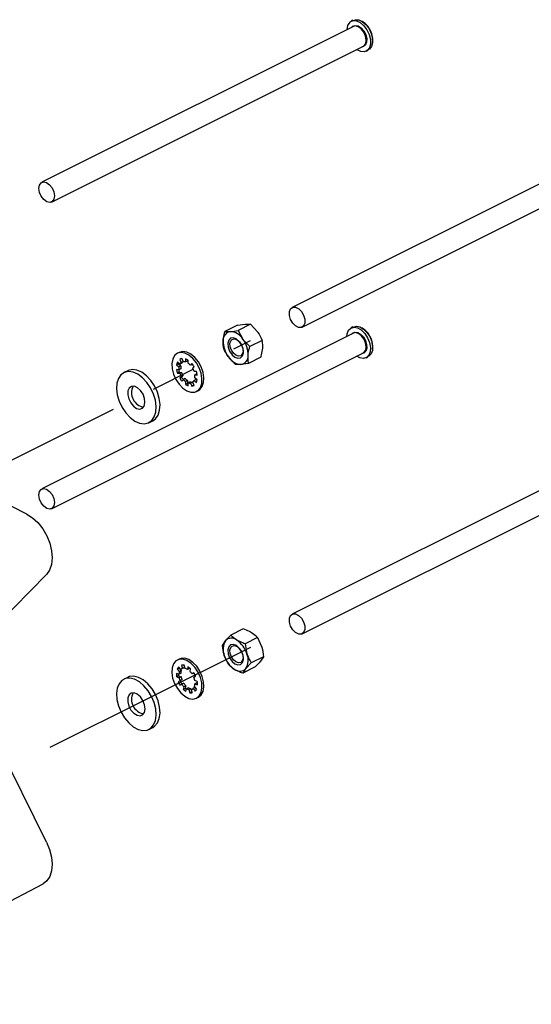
# Model space of a CAD drawing. Header units: millimetres. Extents: x 0 to 1680, y 0 to 1188.
# Tile 28 of 40: x 1438 to 1554, y 440 to 663. Entities that reach past the tile are written whole.
import ezdxf

# ---------------------------------------------------------------- set-up
doc = ezdxf.new("R2010")
doc.units = ezdxf.units.MM
doc.header["$LTSCALE"] = 4
doc.linetypes.add('CENTERX2', pattern=[20.32, 12.7, -2.54, 2.54, -2.54])

msp = doc.modelspace()

# ---------------------------------------------------------------- linework, layer by layer
at = {"color": 7, "linetype": 'Continuous', "lineweight": 25}
for p, q in [((1513.37, 663.05), (1512.98, 662.85)), ((1513.49, 661.66), (1442.85, 626.34)), ((1445.09, 621.86), (1515.73, 657.18)), ((1516.38, 656.06), (1516.77, 656.25)), ((1570.25, 633.28), (1499.61, 597.96)), ((1501.85, 593.49), (1572.49, 628.81)), ((1439.5, 551.13), (1340.71, 600.52)), ((1487.19, 593.93), (1484.38, 592.52)), ((1487.19, 593.93), (1488.93, 594.16)), ((1490.15, 594.14), (1487.34, 592.73)), ((1490.15, 594.14), (1491.74, 592.45)), ((1513.49, 592.15), (1442.85, 556.83)), ((1484.38, 592.52), (1485.6, 592.49)), ((1487.34, 592.73), (1488.42, 590.78)), ((1513.37, 593.54), (1512.98, 593.34)), ((1492.83, 590.5), (1490.01, 589.09)), ((1445.09, 552.35), (1515.73, 587.67)), ((1474.03, 587.78), (1473.6, 587.57)), ((1473.85, 585.16), (1473.42, 584.95)), ((1473.42, 584.95), (1473.95, 584.47)), ((1474.14, 585.09), (1473.61, 585.56)), ((1473.85, 585.16), (1474.38, 584.69)), ((1474.39, 586.31), (1474.13, 586.18)), ((1474.13, 586.18), (1474.45, 585.46)), ((1474.57, 585.31), (1474.14, 585.09)), ((1474.88, 585.68), (1474.45, 585.46)), ((1474.57, 586.36), (1474.88, 585.68)), ((1474.95, 585.66), (1474.62, 586.37)), ((1475.46, 586.28), (1475.46, 585.6)), ((1475.89, 585.82), (1475.46, 585.6)), ((1475.89, 586.09), (1475.89, 585.82)), ((1476.07, 585.3), (1476.07, 585.98)), ((1476.9, 585.23), (1476.58, 584.84)), ((1477.01, 585.06), (1476.58, 584.84)), ((1477.02, 585.08), (1477.01, 585.06)), ((1486.77, 585.04), (1485.18, 586.73)), ((1489.73, 585.25), (1487.99, 585.02)), ((1492.54, 586.66), (1489.73, 585.25)), ((1516.38, 586.55), (1516.77, 586.74)), ((1462.34, 583.63), (1461.46, 583.19)), ((1473.95, 583.82), (1473.42, 583.87)), ((1474.04, 583.28), (1473.61, 583.07)), ((1473.61, 583.07), (1474.14, 583.01)), ((1474.38, 584.69), (1473.95, 584.47)), ((1474.38, 584.03), (1473.95, 583.82)), ((1474.04, 583.28), (1474.57, 583.23)), ((1474.57, 583.23), (1474.14, 583.01)), ((1474.88, 582.54), (1474.45, 582.32)), ((1474.88, 582.54), (1474.56, 582.15)), ((1477.07, 584.15), (1477.4, 584.54)), ((1477.91, 583.41), (1477.38, 583.47)), ((1478, 582.88), (1477.57, 582.66)), ((1477.57, 582.66), (1478.1, 582.61)), ((1478, 582.88), (1478.06, 582.87)), ((1474.45, 582.32), (1474.13, 581.94)), ((1474.56, 582.15), (1474.13, 581.94)), ((1474.62, 581.25), (1474.95, 581.64)), ((1475.38, 581.85), (1474.95, 581.64)), ((1475.89, 581.39), (1475.46, 581.18)), ((1475.46, 581.18), (1475.46, 580.5)), ((1475.89, 580.71), (1475.46, 580.5)), ((1475.89, 581.39), (1475.89, 580.71)), ((1476.5, 581.09), (1476.07, 580.87)), ((1476.07, 580.19), (1476.07, 580.87)), ((1477.01, 581.04), (1476.58, 580.82)), ((1476.58, 580.82), (1476.9, 580.11)), ((1477.33, 580.32), (1476.9, 580.11)), ((1477.01, 581.04), (1477.33, 580.32)), ((1477.4, 580.3), (1477.07, 581.01)), ((1477.33, 580.32), (1477.38, 580.33)), ((1477.82, 581.6), (1477.38, 581.39)), ((1477.38, 581.39), (1477.91, 580.91)), ((1478.1, 581.53), (1477.57, 582)), ((1477.82, 581.6), (1478.07, 581.37)), ((1477.92, 578.91), (1478.36, 579.13)), ((1467.14, 571.83), (1468.02, 572.27)), ((1570.25, 563.77), (1499.61, 528.45)), ((1501.85, 523.98), (1572.49, 559.3)), ((1424.47, 517.67), (1443.96, 537.43)), ((1488.49, 525.1), (1485.68, 523.69)), ((1483.8, 521.35), (1484.48, 522.4)), ((1491.75, 523.12), (1488.93, 521.71)), ((1491.75, 523.12), (1492.69, 521.08)), ((1488.93, 521.71), (1489.36, 519.42)), ((1474.03, 518.27), (1473.6, 518.06)), ((1485.17, 517.04), (1484.23, 519.07)), ((1493.12, 518.8), (1490.3, 517.39)), ((1493.12, 518.8), (1492.44, 517.76)), ((1443.96, 476.78), (1424.47, 516.04)), ((1474, 516.19), (1473.57, 515.98)), ((1473.57, 515.98), (1474.05, 515.39)), ((1474.36, 515.88), (1473.89, 516.46)), ((1474, 516.19), (1474.48, 515.61)), ((1474.48, 515.61), (1474.05, 515.39)), ((1474.79, 516.09), (1474.36, 515.88)), ((1474.55, 516.84), (1474.77, 516.11)), ((1475.2, 516.32), (1474.77, 516.11)), ((1475.03, 516.87), (1475.2, 516.32)), ((1475.33, 516.12), (1475.11, 516.86)), ((1475.98, 516.52), (1475.86, 515.92)), ((1476.29, 516.13), (1475.86, 515.92)), ((1476.32, 516.28), (1476.29, 516.13)), ((1476.46, 515.46), (1476.58, 516.06)), ((1491.24, 516.47), (1488.43, 515.06)), ((1490.3, 517.39), (1489.11, 516.1)), ((1462.34, 514.12), (1461.46, 513.68)), ((1473.93, 514.81), (1473.38, 515.02)), ((1473.87, 514.47), (1473.44, 514.25)), ((1473.44, 514.25), (1473.99, 514.04)), ((1474.2, 513.33), (1473.78, 513.09)), ((1473.87, 514.47), (1474.42, 514.25)), ((1474.36, 515.02), (1473.93, 514.81)), ((1474.42, 514.25), (1473.99, 514.04)), ((1474.63, 513.54), (1474.2, 513.33)), ((1474.63, 513.54), (1474.22, 513.3)), ((1477.33, 515.13), (1476.92, 514.89)), ((1477.35, 515.11), (1476.92, 514.89)), ((1477.32, 514.13), (1477.74, 514.37)), ((1477.35, 515.11), (1477.35, 515.11)), ((1478.08, 513.21), (1477.53, 513.42)), ((1474.22, 513.3), (1473.78, 513.09)), ((1474.19, 512.32), (1474.61, 512.56)), ((1475.04, 512.78), (1474.61, 512.56)), ((1475.07, 512), (1474.94, 511.4)), ((1475.37, 511.61), (1474.94, 511.4)), ((1475.5, 512.21), (1475.07, 512)), ((1475.5, 512.21), (1475.37, 511.61)), ((1475.54, 510.93), (1475.66, 511.54)), ((1476.09, 511.75), (1475.66, 511.54)), ((1476.63, 511.55), (1476.19, 511.33)), ((1476.19, 511.33), (1476.41, 510.6)), ((1476.63, 511.55), (1476.85, 510.81)), ((1477.07, 511.5), (1476.76, 511.35)), ((1476.98, 510.61), (1476.76, 511.35)), ((1477.59, 511.79), (1477.16, 511.58)), ((1477.16, 511.58), (1477.64, 510.99)), ((1477.95, 511.48), (1477.47, 512.07)), ((1478.02, 512.86), (1477.59, 512.65)), ((1477.59, 512.65), (1478.14, 512.43)), ((1477.59, 511.79), (1477.91, 511.4)), ((1478.02, 512.86), (1478.13, 512.82)), ((1476.85, 510.81), (1476.41, 510.6)), ((1476.85, 510.81), (1476.92, 510.8)), ((1477.92, 509.4), (1478.36, 509.62)), ((1467.14, 502.32), (1468.02, 502.76)), ((1432.53, 461.72), (1443.19, 467.34))]:
    msp.add_line(p, q, dxfattribs=at)
at = {"color": 7, "linetype": 'CENTERX2'}
for p, q in [((1195.6, 443.16), (1490.15, 590.44)), ((1490.15, 520.9), (1195.6, 373.62))]:
    msp.add_line(p, q, dxfattribs=at)
at = {"color": 7, "linetype": 'Continuous', "lineweight": 25, "flags": 128}
for points in [[(1512.75, 662.7), (1513.42, 662.99), (1514.21, 662.93), (1515.05, 662.53), (1515.86, 661.83), (1516.55, 660.9), (1517.05, 659.82), (1517.33, 658.71), (1517.35, 657.67), (1517.1, 656.81), (1516.62, 656.21), (1515.95, 655.92), (1515.16, 655.98), (1514.32, 656.38), (1514.23, 656.44)], [(1513.3, 662.9), (1513.95, 663.18), (1514.73, 663.13), (1515.56, 662.73), (1516.35, 662.04), (1517.03, 661.13), (1517.53, 660.07), (1517.8, 658.98), (1517.81, 657.96), (1517.57, 657.12), (1517.1, 656.52), (1516.56, 656.26)], [(1513.17, 661.5), (1513.36, 661.68), (1513.91, 661.88), (1514.56, 661.76), (1515.23, 661.33), (1515.83, 660.64), (1516.27, 659.8), (1516.5, 658.9), (1516.48, 658.08), (1516.22, 657.45), (1515.75, 657.09), (1515.41, 657.02)], [(1515.73, 657.18), (1515.89, 657.28), (1516.26, 657.81), (1516.38, 658.58), (1516.23, 659.48), (1515.84, 660.37), (1515.26, 661.11), (1514.58, 661.6), (1513.9, 661.76), (1513.49, 661.66)], [(1442.7, 626.24), (1443.26, 626.44), (1443.94, 626.28), (1444.62, 625.79), (1445.2, 625.05), (1445.59, 624.16), (1445.74, 623.26), (1445.62, 622.49), (1445.25, 621.96), (1444.68, 621.76), (1444.01, 621.92), (1443.33, 622.41), (1442.75, 623.15), (1442.35, 624.04), (1442.21, 624.94), (1442.33, 625.71), (1442.7, 626.24)], [(1500.38, 593.78), (1499.74, 594.42), (1499.26, 595.26), (1498.99, 596.17), (1499, 597.02), (1499.26, 597.66), (1499.75, 598.02), (1500.39, 598.02), (1501.08, 597.67), (1501.72, 597.03), (1502.2, 596.18), (1502.46, 595.27), (1502.46, 594.43), (1502.19, 593.78), (1501.71, 593.43), (1501.07, 593.43), (1500.38, 593.78)], [(1513.23, 593.34), (1513.46, 593.5), (1514.15, 593.69), (1514.95, 593.54), (1515.78, 593.07), (1516.54, 592.31), (1517.18, 591.35), (1517.62, 590.27), (1517.83, 589.19), (1517.77, 588.21), (1517.47, 587.42), (1516.94, 586.9), (1516.57, 586.75)], [(1512, 591.4), (1512.06, 591.98), (1512.37, 592.78), (1512.91, 593.3), (1513.62, 593.5), (1514.43, 593.35), (1515.27, 592.86), (1516.05, 592.09), (1516.7, 591.11), (1517.15, 590.01), (1517.36, 588.91), (1517.31, 587.91), (1516.99, 587.11), (1516.46, 586.59), (1515.75, 586.39), (1514.93, 586.54), (1514.23, 586.93)], [(1513.17, 591.99), (1513.28, 592.1), (1513.8, 592.36), (1514.45, 592.3), (1515.12, 591.91), (1515.74, 591.27), (1516.21, 590.44), (1516.48, 589.54), (1516.5, 588.71), (1516.28, 588.03), (1515.85, 587.62), (1515.41, 587.51)], [(1515.73, 587.67), (1515.88, 587.77), (1516.26, 588.29), (1516.38, 589.06), (1516.24, 589.96), (1515.84, 590.85), (1515.27, 591.6), (1514.59, 592.09), (1513.91, 592.25), (1513.49, 592.15)], [(1488.56, 587.69), (1488.48, 588.57), (1488.15, 589.47), (1487.61, 590.27), (1486.95, 590.84), (1486.27, 591.09), (1485.66, 590.98), (1485.23, 590.54), (1485.04, 589.83), (1485.11, 588.95), (1485.44, 588.04), (1485.98, 587.25), (1486.64, 586.68), (1487.33, 586.43), (1487.93, 586.53), (1488.37, 586.97), (1488.56, 587.69)], [(1488.48, 587.96), (1488.31, 587.36), (1487.95, 586.99), (1487.44, 586.9), (1486.87, 587.11), (1486.31, 587.59), (1485.86, 588.26), (1485.58, 589.02), (1485.52, 589.76), (1485.68, 590.36), (1486.04, 590.73), (1486.55, 590.81), (1487.13, 590.6), (1487.68, 590.13), (1488.13, 589.46), (1488.41, 588.69), (1488.48, 587.96)], [(1475.76, 579.05), (1476.68, 578.74), (1477.54, 578.77), (1478.26, 579.13), (1478.8, 579.79), (1479.11, 580.71), (1479.17, 581.82), (1478.98, 583.03), (1478.56, 584.26), (1477.92, 585.41), (1477.12, 586.4), (1476.23, 587.16), (1475.29, 587.62), (1474.4, 587.76), (1473.6, 587.57), (1472.97, 587.05), (1472.54, 586.25), (1472.35, 585.23), (1472.41, 584.06), (1472.72, 582.83), (1473.26, 581.63), (1473.98, 580.55), (1474.84, 579.67), (1475.76, 579.05)], [(1478.36, 579.13), (1478.69, 579.34), (1479.23, 580.01), (1479.54, 580.93), (1479.6, 582.03), (1479.42, 583.25), (1478.99, 584.47), (1478.35, 585.63), (1477.55, 586.62), (1476.66, 587.37), (1475.73, 587.84), (1474.83, 587.98), (1474.03, 587.78), (1474.03, 587.78)], [(1473.88, 585.32), (1473.87, 585.25), (1473.85, 585.16)], [(1466.08, 571.58), (1467.01, 571.77), (1467.79, 572.31), (1468.36, 573.14), (1468.7, 574.23), (1468.78, 575.51), (1468.61, 576.91), (1468.18, 578.34), (1467.53, 579.73), (1466.68, 580.98), (1465.7, 582.03), (1464.64, 582.83), (1463.56, 583.31), (1462.52, 583.45), (1461.59, 583.25), (1460.81, 582.72), (1460.24, 581.88), (1459.9, 580.79), (1459.81, 579.51), (1459.99, 578.12), (1460.42, 576.69), (1461.07, 575.3), (1461.91, 574.05), (1462.89, 572.99), (1463.96, 572.2), (1465.04, 571.72), (1466.08, 571.58)], [(1468.02, 572.27), (1468.67, 572.75), (1469.24, 573.58), (1469.58, 574.67), (1469.67, 575.95), (1469.49, 577.35), (1469.06, 578.78), (1468.41, 580.17), (1467.56, 581.42), (1466.58, 582.47), (1465.52, 583.27), (1464.44, 583.75), (1463.4, 583.89), (1462.47, 583.69), (1462.34, 583.63)], [(1465.08, 574.91), (1465.68, 575.11), (1466.09, 575.62), (1466.26, 576.4), (1466.17, 577.32), (1465.82, 578.27), (1465.27, 579.12), (1464.59, 579.75), (1463.87, 580.08), (1463.2, 580.06), (1462.69, 579.7), (1462.39, 579.04), (1462.35, 578.18), (1462.57, 577.22), (1463.03, 576.31), (1463.66, 575.56), (1464.37, 575.07), (1465.08, 574.91)], [(1442.35, 554.54), (1442.21, 555.44), (1442.33, 556.21), (1442.7, 556.73), (1443.27, 556.93), (1443.95, 556.77), (1444.63, 556.28), (1445.2, 555.53), (1445.6, 554.64), (1445.74, 553.74), (1445.62, 552.97), (1445.24, 552.45), (1444.67, 552.25), (1444, 552.41), (1443.32, 552.9), (1442.74, 553.65), (1442.35, 554.54)], [(1439.5, 551.13), (1440.78, 550.31), (1442, 549.18), (1443.09, 547.79), (1444, 546.21), (1444.68, 544.53), (1445.1, 542.82), (1445.24, 541.18), (1445.09, 539.69), (1444.66, 538.42), (1443.96, 537.43)], [(1501.07, 528.16), (1501.71, 527.52), (1502.2, 526.68), (1502.46, 525.77), (1502.46, 524.93), (1502.2, 524.28), (1501.71, 523.92), (1501.08, 523.92), (1500.39, 524.26), (1499.75, 524.9), (1499.26, 525.74), (1498.99, 526.65), (1498.99, 527.5), (1499.26, 528.15), (1499.74, 528.5), (1500.38, 528.51), (1501.07, 528.16)], [(1486.96, 521.32), (1486.27, 521.58), (1485.66, 521.47), (1485.23, 521.03), (1485.04, 520.32), (1485.11, 519.44), (1485.44, 518.54), (1485.98, 517.74), (1486.64, 517.17), (1487.33, 516.92), (1487.93, 517.02), (1488.36, 517.46), (1488.56, 518.17), (1488.48, 519.05), (1488.15, 519.96), (1487.62, 520.76), (1486.96, 521.32)], [(1487.13, 521.09), (1487.68, 520.61), (1488.14, 519.94), (1488.41, 519.18), (1488.48, 518.44), (1488.31, 517.85), (1487.95, 517.47), (1487.44, 517.39), (1486.86, 517.6), (1486.31, 518.08), (1485.86, 518.75), (1485.58, 519.51), (1485.52, 520.25), (1485.68, 520.85), (1486.04, 521.22), (1486.55, 521.3), (1487.13, 521.09)], [(1477.11, 509.2), (1477.91, 509.39), (1478.55, 509.91), (1478.98, 510.7), (1479.17, 511.72), (1479.11, 512.89), (1478.8, 514.12), (1478.27, 515.33), (1477.55, 516.41), (1476.69, 517.29), (1475.77, 517.91), (1474.85, 518.22), (1473.99, 518.2), (1473.27, 517.84), (1472.73, 517.18), (1472.41, 516.27), (1472.35, 515.16), (1472.53, 513.95), (1472.96, 512.72), (1473.59, 511.57), (1474.39, 510.58), (1475.28, 509.82), (1476.22, 509.35), (1477.11, 509.2)], [(1478.36, 509.62), (1478.98, 510.12), (1479.41, 510.92), (1479.6, 511.94), (1479.54, 513.11), (1479.23, 514.34), (1478.7, 515.54), (1477.98, 516.62), (1477.12, 517.51), (1476.2, 518.13), (1475.28, 518.44), (1474.42, 518.41), (1474.03, 518.27)], [(1474.04, 516.27), (1474.04, 516.26), (1474, 516.19)], [(1474.88, 516.17), (1474.84, 516.13), (1474.79, 516.09)], [(1467.56, 502.59), (1468.21, 503.34), (1468.62, 504.35), (1468.79, 505.58), (1468.69, 506.95), (1468.34, 508.38), (1467.75, 509.79), (1466.97, 511.09), (1466.03, 512.22), (1464.98, 513.1), (1463.9, 513.68), (1462.84, 513.93), (1461.87, 513.84), (1461.04, 513.41), (1460.39, 512.67), (1459.98, 511.65), (1459.81, 510.42), (1459.91, 509.06), (1460.26, 507.63), (1460.84, 506.22), (1461.63, 504.91), (1462.57, 503.79), (1463.61, 502.91), (1464.7, 502.33), (1465.76, 502.07), (1466.73, 502.16), (1467.56, 502.59)], [(1468.02, 502.76), (1468.44, 503.03), (1469.09, 503.78), (1469.5, 504.79), (1469.67, 506.02), (1469.57, 507.39), (1469.22, 508.82), (1468.63, 510.23), (1467.85, 511.53), (1466.91, 512.66), (1465.86, 513.54), (1464.78, 514.12), (1463.72, 514.37), (1462.75, 514.28), (1462.34, 514.12)], [(1465.73, 505.63), (1466.12, 506.18), (1466.27, 506.98), (1466.15, 507.91), (1465.78, 508.85), (1465.21, 509.69), (1464.52, 510.29), (1463.8, 510.58), (1463.14, 510.53), (1462.65, 510.13), (1462.37, 509.45), (1462.36, 508.57), (1462.61, 507.62), (1463.09, 506.71), (1463.73, 505.98), (1464.45, 505.53), (1465.14, 505.41), (1465.73, 505.63)], [(1443.96, 476.78), (1444.66, 475.1), (1445.09, 473.39), (1445.24, 471.74), (1445.1, 470.24), (1444.68, 468.96), (1444, 467.96), (1443.19, 467.34)]]:
    msp.add_lwpolyline(points, dxfattribs=at)
at = {"color": 7, "linetype": 'Continuous', "lineweight": 25}
for centre, radius, start, end in [((1514.4, 660.96), 2.41, 133.5255, 181.2407), ((1512.85, 658.54), 5, 30.7972, 59.2198), ((1512.85, 658.54), 5, 353.9103, 30.7972), ((1485.9, 590.59), 1.92, 98.8808, 183.7284), ((1485.37, 588.94), 3.57, 31.1917, 86.2605), ((1512.85, 589.03), 5, 16.6673, 59.2198), ((1489.85, 590.29), 5.87, 178.2128, 217.247), ((1483.75, 587.23), 5.87, 358.2128, 37.247), ((1512.85, 589.03), 5, 353.9103, 16.6673), ((1487.7, 586.92), 1.92, 278.8808, 3.7284), ((1475.69, 584.59), 2.29, 154.9067, 171.0789), ((1474.83, 585.1), 1.28, 99.372, 123.2226), ((1475.15, 584.56), 1.14, 127.5024, 152.2109), ((1475.58, 584.77), 1.14, 127.5024, 152.2109), ((1475.07, 584.35), 1.31, 72.9214, 95.4241), ((1474.56, 583.72), 2.71, 56.2113, 70.6586), ((1474.25, 582.77), 3.11, 41.7658, 54.3901), ((1472.98, 581.89), 5.15, 31.0277, 40.4433), ((1488.23, 588.58), 3.57, 211.1917, 266.2605), ((1478.19, 584.56), 4.82, 188.2626, 198.1025), ((1478.75, 584.81), 4.96, 191.5516, 198.0301), ((1476.67, 584.14), 2.74, 173.1253, 186.8747), ((1478.1, 584.41), 4.2, 199.4183, 209.7513), ((1477.1, 584.36), 2.74, 173.1253, 186.8747), ((1478.53, 584.62), 4.2, 199.4183, 209.7513), ((1473.42, 582.07), 4.2, 19.4183, 29.7513), ((1474.85, 582.33), 2.74, 353.1253, 6.8747), ((1473.33, 581.91), 4.82, 8.2626, 18.1025), ((1478.54, 584.59), 5.15, 211.0277, 220.4433), ((1479.02, 584.84), 5.21, 211.0524, 218.2394), ((1477.27, 583.71), 3.11, 221.7658, 234.3901), ((1477.7, 583.93), 3.11, 221.7658, 234.3901), ((1476.96, 582.75), 2.71, 236.2113, 250.6586), ((1477.58, 583.28), 3.08, 236.5995, 240.5195), ((1476.45, 582.13), 1.31, 252.9214, 275.4241), ((1476.88, 582.34), 1.31, 252.9214, 275.4241), ((1476.69, 581.37), 1.28, 279.372, 303.2226), ((1476.37, 581.92), 1.14, 307.5024, 332.2109), ((1475.84, 581.89), 2.29, 334.9067, 351.0789), ((1466.56, 578.65), 3.35, 154.0935, 259.5629), ((1487.63, 520.49), 3.68, 148.7443, 202.6167), ((1485.86, 521.11), 1.88, 50.8444, 137.0116), ((1483.8, 517.76), 5.8, 16.6379, 55.9927), ((1489.79, 520.73), 5.8, 196.6379, 235.9927), ((1485.97, 518.01), 3.68, 328.7443, 22.6167), ((1475.11, 515.34), 1.66, 137.3579, 157.4426), ((1475.04, 515.16), 0.985, 106.3229, 133.5963), ((1476.39, 514.92), 2.03, 160.1459, 176.9659), ((1474.87, 515.36), 1.52, 80.9204, 102.2595), ((1474.95, 514.35), 1.82, 59.8435, 77.9303), ((1474.05, 513.42), 3.65, 46.2726, 58.1228), ((1487.74, 517.38), 1.88, 230.8444, 317.0116), ((1477.34, 514.92), 3.97, 178.5749, 189.7911), ((1478.05, 515.17), 4.25, 184.3329, 189.6018), ((1475.96, 514.7), 2.03, 160.1459, 176.9659), ((1477.84, 514.8), 3.92, 191.2465, 202.0681), ((1478.27, 515.02), 3.92, 191.2465, 202.0681), ((1473.79, 512.81), 3.76, 33.6165, 44.7497), ((1473.69, 512.66), 3.92, 11.2465, 22.0681), ((1472.71, 512.2), 5.48, 23.3191, 32.3595), ((1478.81, 515.26), 5.48, 203.3191, 212.3595), ((1479.25, 515.47), 5.48, 203.3191, 212.3595), ((1477.73, 514.64), 3.76, 213.6165, 224.7497), ((1477.47, 514.04), 3.65, 226.2726, 238.1228), ((1478.17, 514.86), 3.76, 213.6165, 224.7497), ((1478.1, 514.48), 3.96, 226.5015, 231.4258), ((1476.58, 513.11), 1.82, 239.8435, 257.9303), ((1477.01, 513.33), 1.82, 239.8435, 257.9303), ((1476.48, 512.29), 0.985, 286.3229, 313.5963), ((1475.56, 512.75), 2.03, 340.1459, 356.9659), ((1476.42, 512.12), 1.66, 317.3579, 337.4426), ((1474.18, 512.53), 3.97, 358.5749, 9.7911), ((1466.58, 509.15), 3.37, 154.3113, 258.8188), ((1476.65, 512.09), 1.52, 260.9204, 282.2595)]:
    msp.add_arc(centre, radius, start, end, dxfattribs=at)
for points, knots in [([(1488.93, 594.16), (1488.96, 594.16), (1489.46, 594.19), (1489.82, 594.16), (1490.15, 594.14)], [0, 0, 0, 0, 0.0701852, 1, 1, 1, 1]), ([(1483.98, 590.47), (1484, 590.65), (1484.06, 591.3), (1484.24, 592), (1484.38, 592.52)], [0, 0, 0, 0, 0.268634, 1, 1, 1, 1]), ([(1485.6, 592.49), (1485.64, 592.5), (1486.14, 592.53), (1486.76, 592.63), (1487.34, 592.73)], [0, 0, 0, 0, 0.070185, 1, 1, 1, 1]), ([(1491.74, 592.45), (1491.78, 592.4), (1492.22, 591.79), (1492.54, 591.12), (1492.83, 590.5)], [0, 0, 0, 0, 0.070185, 1, 1, 1, 1]), ([(1484.09, 588.67), (1484.06, 588.82), (1483.96, 589.37), (1483.97, 590), (1483.98, 590.47)], [0, 0, 0, 0, 0.257551, 1, 1, 1, 1]), ([(1488.42, 590.78), (1488.45, 590.74), (1488.91, 590.13), (1489.48, 589.59), (1490.01, 589.09)], [0, 0, 0, 0, 0.070185, 1, 1, 1, 1]), ([(1492.94, 588.71), (1492.95, 588.88), (1492.98, 589.52), (1492.89, 590.09), (1492.83, 590.5)], [0, 0, 0, 0, 0.268634, 1, 1, 1, 1]), ([(1485.18, 586.73), (1485.14, 586.77), (1484.7, 587.39), (1484.38, 588.06), (1484.09, 588.67)], [0, 0, 0, 0, 0.070185, 1, 1, 1, 1]), ([(1489.73, 585.25), (1489.7, 585.39), (1489.6, 585.95), (1489.61, 586.58), (1489.62, 587.05)], [0, 0, 0, 0, 0.257551, 1, 1, 1, 1]), ([(1489.62, 587.05), (1489.63, 587.22), (1489.69, 587.88), (1489.88, 588.58), (1490.01, 589.09)], [0, 0, 0, 0, 0.268634, 1, 1, 1, 1]), ([(1492.54, 586.66), (1492.59, 586.84), (1492.79, 587.54), (1492.87, 588.21), (1492.94, 588.71)], [0, 0, 0, 0, 0.257551, 1, 1, 1, 1]), ([(1487.99, 585.02), (1487.96, 585.02), (1487.46, 584.98), (1487.1, 585.01), (1486.77, 585.04)], [0, 0, 0, 0, 0.070185, 1, 1, 1, 1]), ([(1490.37, 524.23), (1490.22, 524.32), (1489.66, 524.65), (1488.98, 524.91), (1488.49, 525.1)], [0, 0, 0, 0, 0.268634, 1, 1, 1, 1]), ([(1484.48, 522.4), (1484.51, 522.42), (1484.83, 522.82), (1485.27, 523.27), (1485.68, 523.69)], [0, 0, 0, 0, 0.070185, 1, 1, 1, 1]), ([(1487.05, 522.57), (1486.91, 522.66), (1486.37, 523.01), (1485.97, 523.4), (1485.68, 523.69)], [0, 0, 0, 0, 0.268634, 1, 1, 1, 1]), ([(1488.93, 521.71), (1488.75, 521.77), (1488.08, 522.02), (1487.49, 522.34), (1487.05, 522.57)], [0, 0, 0, 0, 0.257551, 1, 1, 1, 1]), ([(1491.75, 523.12), (1491.65, 523.22), (1491.27, 523.62), (1490.75, 523.97), (1490.37, 524.23)], [0, 0, 0, 0, 0.257551, 1, 1, 1, 1]), ([(1484.23, 519.07), (1484.22, 519.12), (1483.99, 519.85), (1483.89, 520.63), (1483.8, 521.35)], [0, 0, 0, 0, 0.070185, 1, 1, 1, 1]), ([(1492.69, 521.08), (1492.7, 521.03), (1492.93, 520.3), (1493.03, 519.52), (1493.12, 518.8)], [0, 0, 0, 0, 0.070185, 1, 1, 1, 1]), ([(1489.36, 519.42), (1489.38, 519.37), (1489.62, 518.65), (1489.97, 518), (1490.3, 517.39)], [0, 0, 0, 0, 0.070185, 1, 1, 1, 1]), ([(1486.55, 515.92), (1486.4, 516.01), (1485.87, 516.36), (1485.47, 516.75), (1485.17, 517.04)], [0, 0, 0, 0, 0.2686336, 1, 1, 1, 1]), ([(1488.43, 515.06), (1488.25, 515.12), (1487.57, 515.37), (1486.98, 515.69), (1486.55, 515.92)], [0, 0, 0, 0, 0.257551, 1, 1, 1, 1]), ([(1489.11, 516.1), (1489.09, 516.07), (1488.78, 515.68), (1488.6, 515.36), (1488.43, 515.06)], [0, 0, 0, 0, 0.070185, 1, 1, 1, 1]), ([(1492.44, 517.76), (1492.41, 517.73), (1492.09, 517.34), (1491.65, 516.89), (1491.24, 516.47)], [0, 0, 0, 0, 0.070185, 1, 1, 1, 1])]:
    msp.add_open_spline(points, degree=3, knots=knots, dxfattribs=at)

doc.saveas('drawing.dxf')
